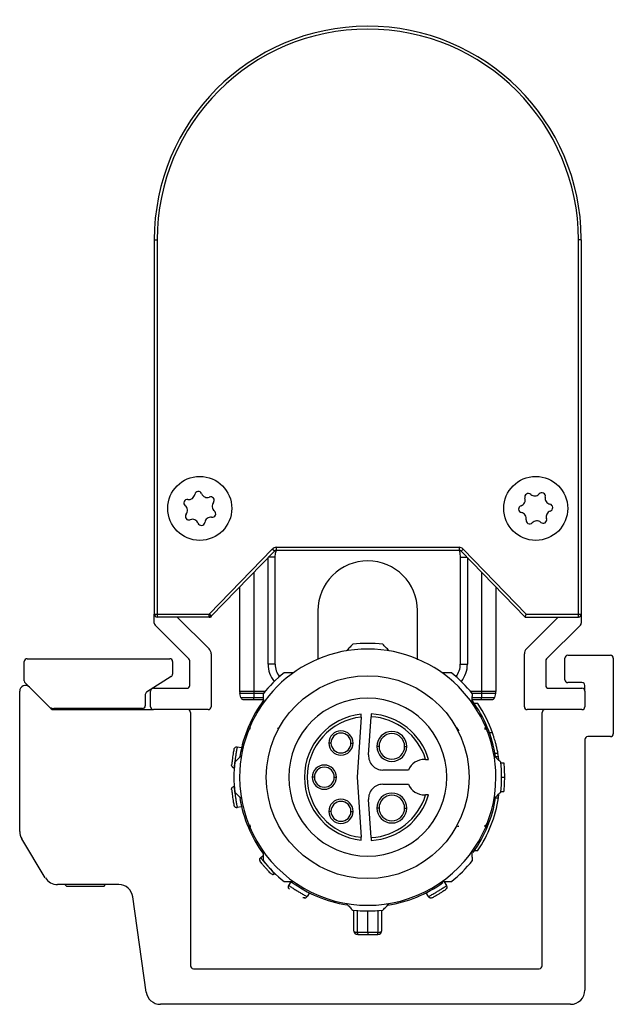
# Model space of a CAD drawing. Header units: millimetres. Extents: x -781 to 2310, y 413 to 796.
# Tile 7 of 9: x 1122 to 1164, y 570 to 639. Entities that reach past the tile are written whole.
import ezdxf

# ---------------------------------------------------------------- set-up
doc = ezdxf.new("R2010")
doc.units = ezdxf.units.MM

# ---------------------------------------------------------------- blocks, each defined once
blk = doc.blocks.new('Drawing View5')
at = {"color": 7, "linetype": 'Continuous', "lineweight": 25}
for p, q in [((-11.5, 26.051), (-11.3, 26.051)), ((-11.5, 26.051), (-11.5, -0.249)), ((-11.3, 26.051), (-11.3, -0.249)), ((18.3, -0.249), (18.3, 26.051)), ((18.5, 26.051), (18.3, 26.051)), ((18.5, 26.051), (18.5, -0.249)), ((-3.203, 4.328), (-7.635, -0.249)), ((-7.491, -0.389), (-3.059, 4.189)), ((-3.059, 4.189), (-3.203, 4.328)), ((-2.915, 4.45), (9.915, 4.45)), ((-2.915, 4.25), (-2.915, 4.45)), ((-2.915, 4.25), (9.915, 4.25)), ((9.915, 4.45), (9.915, 4.25)), ((10.059, 4.189), (10.203, 4.328)), ((10.059, 4.189), (14.55, -0.449)), ((14.635, -0.249), (10.203, 4.328)), ((-3.5, -3.75), (-3.5, 3.734)), ((-3, 3.75), (-3.484, 3.75)), ((-3, -3.75), (-3, 3.75)), ((10, 3.75), (10, -3.75)), ((10, 3.75), (10.484, 3.75)), ((10.5, 3.734), (10.5, -3.75)), ((-4.5, 2.701), (-4.5, -5.684)), ((11.5, 2.701), (11.5, -5.684)), ((-5.5, 1.668), (-5.5, -5.684)), ((12.5, 1.668), (12.5, -5.684)), ((-11.5, -0.249), (-11.3, -0.249)), ((-11.5, -0.867), (-11.5, -0.249)), ((-11.3, -0.249), (-7.635, -0.249)), ((-11.3, -0.249), (-11.3, -0.449)), ((-7.635, -0.449), (-11.3, -0.449)), ((-9.879, -0.449), (-7.646, -2.682)), ((-7.635, -0.414), (-7.635, -0.249)), ((-7.533, -0.348), (-7.635, -0.249)), ((-7.635, -0.449), (-7.635, -0.414)), ((-7.635, -0.449), (-7.55, -0.449)), ((-7.491, -0.389), (-7.55, -0.449)), ((-7.491, -0.389), (-7.533, -0.348)), ((14.55, -0.449), (18.3, -0.449)), ((14.635, -0.249), (18.3, -0.249)), ((14.646, -2.682), (16.879, -0.449)), ((18.3, -0.249), (18.5, -0.249)), ((18.5, -0.249), (18.5, -0.867)), ((-9.059, -3.391), (-11.441, -1.008)), ((18.441, -1.008), (16.059, -3.391)), ((-20.425, -3.374), (-10.411, -3.374)), ((-7.5, -3.035), (-7.5, -6.749)), ((14.5, -6.749), (14.5, -3.035)), ((17.351, -4.849), (17.351, -3.332)), ((17.551, -3.132), (20.55, -3.132)), ((20.75, -3.332), (20.75, -8.649)), ((-20.625, -4.934), (-20.625, -3.574)), ((-10.211, -3.574), (-10.211, -4.463)), ((-9, -5.249), (-9, -3.532)), ((-3, -3.75), (-3.5, -3.75)), ((10, -3.75), (10.5, -3.75)), ((16, -3.532), (16, -5.249)), ((-10.305, -4.632), (-12.031, -5.715)), ((-18.907, -6.728), (-20.566, -5.076)), ((-20.268, -5.373), (-18.743, -6.891)), ((-11.55, -5.449), (-9.2, -5.449)), ((16.2, -5.449), (18.55, -5.449)), ((18.55, -5.049), (17.551, -5.049)), ((18.75, -5.649), (18.75, -5.249)), ((-20.95, -15.507), (-20.95, -5.656)), ((-12.125, -5.883), (-12.13, -6.675)), ((-11.75, -6.749), (-11.75, -5.649)), ((-4.5, -5.684), (-5.5, -5.684)), ((-4.5, -5.814), (-5.483, -5.814)), ((-5.406, -6.102), (-5.483, -5.814)), ((-5.406, -6.102), (-4.5, -6.102)), ((-4.5, -5.684), (-4.5, -5.814)), ((-3.727, -5.684), (-4.5, -5.684)), ((-4.5, -5.814), (-4.5, -6.102)), ((-3.833, -5.814), (-4.5, -5.814)), ((-4.5, -6.25), (-4.5, -6.102)), ((-4.5, -6.102), (-3.845, -6.102)), ((11.5, -5.684), (10.727, -5.684)), ((11.5, -5.814), (10.833, -5.814)), ((10.845, -6.102), (11.5, -6.102)), ((12.5, -5.684), (11.5, -5.684)), ((11.5, -5.684), (11.5, -5.814)), ((12.483, -5.814), (11.5, -5.814)), ((11.5, -5.814), (11.5, -6.102)), ((11.5, -6.102), (12.406, -6.102)), ((11.5, -6.25), (11.5, -6.102)), ((12.483, -5.814), (12.406, -6.102)), ((18.75, -5.649), (18.75, -6.749)), ((-12.33, -6.874), (-18.554, -6.874)), ((-17.85, -6.874), (-17.85, -6.949)), ((-14.85, -6.949), (-14.85, -6.874)), ((-5.213, -6.25), (-4.5, -6.25)), ((-4.5, -6.25), (-3.842, -6.25)), ((10.842, -6.25), (11.5, -6.25)), ((11.227, -6.52), (10.986, -6.52)), ((11.5, -6.25), (12.213, -6.25)), ((-18.602, -6.949), (-11.55, -6.949)), ((-7.7, -6.949), (-11.55, -6.949)), ((-8.95, -7.149), (-8.95, -24.949)), ((3.031, -7.471), (2.756, -11.695)), ((3.559, -10.13), (3.734, -7.451)), ((18.55, -6.949), (14.7, -6.949)), ((15.75, -24.949), (15.75, -7.149)), ((-4.759, -8.204), (-4.898, -8.459)), ((-4.759, -8.334), (-4.759, -8.204)), ((-4.751, -8.203), (-4.75, -8.209)), ((-4.75, -8.289), (-4.75, -8.209)), ((-2.793, -8.254), (-2.837, -8.315)), ((-2.772, -8.244), (-2.831, -8.266)), ((9.828, -8.267), (9.773, -8.248)), ((9.92, -8.437), (9.79, -8.253)), ((11.75, -8.289), (11.75, -8.203)), ((11.76, -8.345), (11.76, -8.206)), ((12.266, -8.59), (12.054, -8.59)), ((20.55, -8.849), (18.95, -8.849)), ((-5.67, -9.566), (-5.359, -9.613)), ((0.918, -9.295), (0.768, -9.295)), ((2.318, -9.295), (2.468, -9.295)), ((4.293, -9.536), (4.143, -9.536)), ((6.093, -9.536), (6.243, -9.536)), ((18.75, -9.049), (18.75, -26.649)), ((12.427, -10.245), (12.686, -10.245)), ((12.65, -10.03), (12.446, -10.03)), ((12.707, -10.511), (12.686, -10.245)), ((-5.889, -11.027), (-5.892, -11.05)), ((-5.878, -11.052), (-5.892, -11.05)), ((7.562, -10.445), (7.5, -10.445)), ((12.847, -10.695), (13.048, -10.695)), ((-0.25, -11.695), (-0.4, -11.695)), ((1.15, -11.695), (1.3, -11.695)), ((2.756, -11.695), (3.031, -15.919)), ((6.354, -11.195), (4.557, -11.195)), ((12.9, -11.695), (13.1, -11.695)), ((-5.892, -12.34), (-5.878, -12.338)), ((4.557, -12.195), (6.354, -12.195)), ((7.5, -12.945), (7.562, -12.945)), ((12.686, -13.145), (12.707, -12.879)), ((12.847, -12.695), (13.048, -12.695)), ((-5.674, -13.801), (-5.67, -13.824)), ((-5.359, -13.777), (-5.67, -13.824)), ((3.734, -15.939), (3.559, -13.26)), ((12.427, -13.145), (12.686, -13.145)), ((0.918, -14.095), (0.768, -14.095)), ((2.318, -14.095), (2.468, -14.095)), ((4.293, -13.862), (4.143, -13.862)), ((6.093, -13.862), (6.243, -13.862)), ((-4.76, -15.184), (-4.76, -15.045)), ((11.75, -15.101), (11.75, -15.181)), ((11.751, -15.187), (11.75, -15.181)), ((11.759, -15.186), (11.898, -14.931)), ((11.759, -15.186), (11.759, -15.055)), ((-19.149, -18.761), (-20.805, -16.025)), ((-4.024, -17.352), (-3.843, -17.192)), ((11.221, -16.879), (10.979, -16.879)), ((-3.046, -18.459), (-3.03, -18.476)), ((-13.992, -19.243), (-18.293, -19.243)), ((-17.781, -19.243), (-17.65, -19.374)), ((-15.05, -19.374), (-14.919, -19.243)), ((-2.043, -19.304), (-1.878, -19.036)), ((8.878, -19.036), (9.043, -19.304)), ((9.023, -19.317), (9.043, -19.304)), ((-15.05, -19.374), (-17.65, -19.374)), ((-2.063, -19.462), (-2.051, -19.497)), ((-0.599, -19.819), (-0.764, -20.088)), ((7.764, -20.088), (7.599, -19.819)), ((-12.06, -26.789), (-13.002, -20.104)), ((-1.066, -20.139), (-1.028, -20.16)), ((-0.784, -20.077), (-0.764, -20.088)), ((2.5, -21.035), (2.5, -22.44)), ((2.789, -22.603), (2.787, -21.035)), ((3.5, -22.603), (3.5, -21.095)), ((4.213, -21.035), (4.211, -22.603)), ((4.5, -22.44), (4.5, -21.035)), ((-8.75, -25.149), (15.55, -25.149)), ((17.75, -27.649), (-11.07, -27.649))]:
    blk.add_line(p, q, dxfattribs=at)
at = {"color": 7, "linetype": 'Continuous', "lineweight": 25, "flags": 128}
for points in [[(-3, 3.75), (-2.971, 4.043), (-2.914, 4.25)], [(9.914, 4.25), (9.971, 4.043), (10, 3.75)], [(18.3, -0.449), (18.3, -0.446), (18.3, -0.434), (18.3, -0.416), (18.3, -0.391), (18.3, -0.361), (18.3, -0.326), (18.3, -0.288), (18.3, -0.249)], [(3.5, -22.603), (3.411, -22.603), (3.322, -22.603), (3.233, -22.603), (3.145, -22.603), (3.056, -22.603), (2.967, -22.603), (2.878, -22.603), (2.789, -22.603)], [(4.211, -22.603), (4.122, -22.603), (4.033, -22.603), (3.944, -22.603), (3.855, -22.603), (3.767, -22.603), (3.678, -22.603), (3.589, -22.603), (3.5, -22.603)], [(3.5, -22.603), (3.5, -22.633), (3.5, -22.66), (3.5, -22.684), (3.5, -22.703), (3.5, -22.719), (3.5, -22.731), (3.5, -22.738), (3.5, -22.74)], [(3.5, -22.74), (3.587, -22.74), (3.675, -22.74), (3.763, -22.74), (3.85, -22.74), (3.938, -22.74), (4.025, -22.74), (4.113, -22.74), (4.2, -22.74)]]:
    blk.add_lwpolyline(points, dxfattribs=at)
at = {"color": 7, "linetype": 'Continuous', "lineweight": 25}
for centre, radius in [((-8.3, 7.185), 2.25), ((15.3, 7.185), 2.25), ((3.5, -11.695), 7.125)]:
    blk.add_circle(centre, radius, dxfattribs=at)
for centre, radius, start, end in [((3.5, 26.051), 15, 0.29012, 180), ((3.5, 26.051), 14.8, 360, 180), ((3.5, 26.051), 15, 0, 0.29012), ((-8.407, 8.129), 0.25, 21.29744, 171.66521), ((-9.171, 7.564), 0.25, 81.29744, 231.66521), ((-9.07, 8.226), 0.42, 261.29744, 351.66521), ((-7.783, 8.372), 0.42, 201.29744, 291.66521), ((-7.536, 7.75), 0.25, 321.29744, 111.66521), ((14.145, 7.77), 0.42, 287.93611, 18.30388), ((14.781, 7.98), 0.25, 47.93611, 198.30388), ((15.23, 8.478), 0.42, 227.93611, 318.30388), ((15.73, 8.032), 0.25, 347.93611, 138.30388), ((16.385, 7.892), 0.42, 167.93611, 258.30388), ((-9.587, 7.038), 0.42, 321.29744, 51.66521), ((-7.429, 6.805), 0.25, 261.29744, 51.66521), ((-7.013, 7.331), 0.42, 141.29744, 231.66521), ((14.351, 7.133), 0.25, 107.93611, 258.30388), ((16.455, 6.599), 0.42, 107.93611, 198.30388), ((16.249, 7.236), 0.25, 287.93611, 78.30388), ((-9.064, 6.62), 0.25, 141.29744, 291.66521), ((-8.817, 5.997), 0.42, 21.29744, 111.66521), ((-7.53, 6.143), 0.42, 81.29744, 171.66521), ((14.215, 6.477), 0.42, 347.93611, 78.30388), ((14.87, 6.337), 0.25, 167.93611, 318.30388), ((15.37, 5.892), 0.42, 47.93611, 138.30388), ((15.819, 6.389), 0.25, 227.93611, 18.30388), ((-8.193, 6.24), 0.25, 201.29744, 351.66521), ((-2.915, 4.05), 0.4, 90, 135.9254), ((-2.915, 4.05), 0.2, 90, 135.9254), ((9.915, 4.05), 0.4, 44.0746, 90), ((9.915, 4.05), 0.2, 44.0746, 90), ((3.5, 0), 3.5, 90, 180.01898), ((3.5, 0), 3.5, 0.01272, 90), ((-11.3, -0.249), 0.2, 180, 225), ((-11.3, -0.249), 0.2, 225, 270), ((-7.721, -0.169), 0.259, 289.428, 316.439), ((-7.635, -0.249), 0.2, 270, 315.9254), ((18.3, -0.249), 0.2, 270, 315), ((18.3, -0.249), 0.2, 315, 0), ((-11.3, -0.867), 0.2, 180, 225), ((18.3, -0.867), 0.2, 315, 360), ((-8, -3.035), 0.5, 0, 45), ((3.5, -11.695), 9, 359.99997, 179.99997), ((3.5, -11.695), 9.4, 83.54253, 96.4574), ((15, -3.035), 0.5, 135, 180), ((-20.425, -3.574), 0.2, 90, 180), ((-10.411, -3.574), 0.2, 0, 89.99836), ((-9.2, -3.532), 0.2, 0, 45), ((16.2, -3.532), 0.2, 135, 180), ((17.551, -3.332), 0.2, 90, 180), ((20.55, -3.332), 0.2, 0, 90), ((-1.5, -3.75), 2, 180, 217.93473), ((-1.5, -3.75), 1.5, 180, 216.28213), ((8.5, -3.75), 1.5, 323.71788, 0), ((8.5, -3.75), 2, 322.06527, 0), ((-10.411, -4.463), 0.2, 302.09312, 0), ((3.5, -11.695), 9.4, 128.70421, 141.4574), ((3.5, -11.695), 9.4, 38.54255, 51.29574), ((-20.55, -5.656), 0.4, 45.11033, 180), ((-20.425, -4.934), 0.2, 180, 225.11039), ((-11.55, -5.649), 0.2, 90, 180), ((-9.2, -5.249), 0.2, 270, 360), ((16.2, -5.249), 0.2, 180, 270), ((17.551, -4.849), 0.2, 180, 270), ((18.55, -5.249), 0.2, 0, 90), ((18.55, -5.649), 0.2, 0, 90), ((-11.925, -5.885), 0.2, 122.09312, 179.62836), ((-5, -5.684), 0.5, 180, 195), ((-5.213, -6.05), 0.2, 195, 270), ((3.5, -11.695), 5.55, 0, 180), ((12.213, -6.05), 0.2, 270, 345), ((12, -5.684), 0.5, 345, 360), ((-18.554, -6.374), 0.5, 225.1102, 270), ((-18.602, -6.749), 0.2, 225.11033, 270), ((-12.33, -6.674), 0.2, 270, 359.62608), ((-11.55, -6.749), 0.2, 180, 270), ((-7.7, -6.749), 0.2, 270, 360), ((3.5, -11.695), 9.1, 143.22754, 170.78258), ((3.5, -11.695), 9.1, 9.16863, 36.16214), ((3.5, -11.695), 9.3, 19.50147, 33.808), ((14.7, -6.749), 0.2, 180, 270), ((18.55, -6.749), 0.2, 270, 360), ((-9.15, -7.149), 0.2, 0, 90), ((3.5, -11.695), 4.45, 95.88095, 264.11905), ((3.5, -11.695), 4.25, 96.33775, 263.66225), ((3.5, -11.695), 4.25, 17.10464, 86.8491), ((3.5, -11.695), 4.45, 16.31386, 86.82315), ((15.95, -7.149), 0.2, 90, 180), ((1.618, -9.295), 0.85, 0, 180), ((1.618, -9.295), 0.7, 360, 180), ((5.193, -9.536), 1.05, 0, 180), ((5.193, -9.536), 0.9, 360, 180), ((18.95, -9.049), 0.2, 90, 180), ((20.55, -8.649), 0.2, 270, 0), ((1.618, -9.295), 0.85, 180, 0), ((1.618, -9.295), 0.7, 180, 360), ((5.193, -9.536), 1.05, 180, 0), ((5.193, -9.536), 0.9, 180, 360), ((4.557, -10.195), 1, 176.27173, 270), ((3.5, -11.695), 9.3, 8.96981, 10.31107), ((3.5, -11.695), 9.4, 173.54255, 186.4574), ((0.45, -11.695), 0.85, 0, 180), ((0.45, -11.695), 0.7, 360, 180), ((7.5, -11.695), 1.25, 90, 156.42182), ((3.5, -11.695), 9.4, 353.54255, 6.4574), ((3.5, -11.695), 9, 179.99997, 359.99997), ((3.5, -11.695), 5.55, 180, 0), ((0.45, -11.695), 0.85, 180, 0), ((0.45, -11.695), 0.7, 180, 360), ((4.557, -13.195), 1, 90, 183.72827), ((7.5, -11.695), 1.25, 203.57818, 270), ((3.5, -11.695), 4.25, 273.1509, 342.89536), ((3.5, -11.695), 4.45, 273.17685, 343.68614), ((5.193, -13.862), 1.05, 0, 180), ((5.193, -13.862), 0.9, 360, 180), ((3.5, -11.695), 9.1, 189.46305, 216.16214), ((1.618, -14.095), 0.85, 0, 180), ((1.618, -14.095), 0.7, 360, 180), ((3.5, -11.695), 9.1, 324.49594, 350.83137), ((3.5, -11.695), 9.3, 326.11973, 351.03019), ((1.618, -14.095), 0.85, 180, 0), ((1.618, -14.095), 0.7, 180, 360), ((5.193, -13.862), 1.05, 180, 0), ((5.193, -13.862), 0.9, 180, 360), ((-4.534, -14.75), 0.45, 237.78693, 247.56696), ((-19.95, -15.507), 1, 180, 211.19183), ((3.5, -11.695), 9.4, 218.54255, 231.29574), ((3.5, -11.695), 9.4, 308.70418, 321.4574), ((-18.293, -18.243), 1, 211.19183, 270), ((-13.992, -20.243), 1, 8.01907, 90), ((3.5, -11.695), 9.1, 233.77246, 260.57634), ((3.5, -11.695), 9.1, 278.93287, 305.50604), ((3.5, -11.695), 9.4, 263.54255, 276.4574), ((2.8, -22.44), 0.3, 180.00495, 270.00014), ((3.385, -22.626), 0.596, 177.83901, 191.04969), ((4.2, -22.44), 0.3, 269.99985, 359.99789), ((3.614, -22.626), 0.597, 348.95522, 2.16068), ((-8.75, -24.949), 0.2, 180, 270), ((15.55, -24.949), 0.2, 270, 0), ((-11.07, -26.649), 1, 188.01907, 270), ((17.75, -26.649), 1, 270, 0)]:
    blk.add_arc(centre, radius, start, end, dxfattribs=at)
for points, knots in [([(0, 0), (0, -0.014), (0, -0.039), (0, -0.223), (0, -0.464), (0, -0.741), (0, -1.025), (0, -1.312), (0, -1.605), (0, -1.918), (0, -2.252), (0, -2.735), (0, -3.151), (0, -3.435)], [0, 0, 0, 0, 0.12639, 0.241098, 0.344241, 0.435889, 0.516086, 0.584857, 0.652972, 0.719423, 0.786703, 0.854815, 1, 1, 1, 1]), ([(7, -3.444), (7, -3.378), (7, -3.034), (7, -2.632), (7, -2.201), (7, -1.904), (7, -1.574), (7, -1.223), (7, -0.871), (7, -0.539), (7, -0.257), (7, -0.045), (7, -0.015), (7, 0)], [0, 0, 0, 0, 0.033563, 0.173462, 0.222879, 0.282656, 0.353422, 0.435186, 0.527965, 0.629835, 0.742404, 0.865749, 1, 1, 1, 1]), ([(14.55, -0.449), (14.55, -0.449), (14.551, -0.447), (14.555, -0.436), (14.563, -0.419), (14.576, -0.388), (14.593, -0.347), (14.615, -0.297), (14.628, -0.266), (14.635, -0.249)], [0, 0, 0, 0, 0.112921, 0.229558, 0.350556, 0.476495, 0.693738, 0.835807, 1, 1, 1, 1]), ([(2.443, -2.355), (2.36, -2.442), (2.213, -2.596), (2.065, -2.753), (2, -2.821)], [0, 0, 0, 0, 0.566189, 1, 1, 1, 1]), ([(5, -2.821), (4.918, -2.734), (4.769, -2.578), (4.623, -2.423), (4.557, -2.355)], [0, 0, 0, 0, 0.553792, 1, 1, 1, 1]), ([(-1.714, -4.359), (-1.838, -4.359), (-2.06, -4.359), (-2.28, -4.359), (-2.378, -4.359)], [0, 0, 0, 0, 0.553742, 1, 1, 1, 1]), ([(9.378, -4.359), (9.253, -4.359), (9.034, -4.359), (8.811, -4.359), (8.714, -4.359)], [0, 0, 0, 0, 0.566235, 1, 1, 1, 1]), ([(-3.852, -5.838), (-3.849, -5.958), (-3.844, -6.171), (-3.838, -6.387), (-3.836, -6.481)], [0, 0, 0, 0, 0.566189, 1, 1, 1, 1]), ([(10.836, -6.481), (10.839, -6.361), (10.844, -6.145), (10.85, -5.933), (10.852, -5.838)], [0, 0, 0, 0, 0.553792, 1, 1, 1, 1]), ([(3.031, -7.471), (3.032, -7.455), (3.034, -7.425), (3.037, -7.375), (3.04, -7.332), (3.042, -7.301), (3.044, -7.275), (3.044, -7.271), (3.044, -7.268)], [0, 0, 0, 0, 0.149208, 0.283246, 0.504931, 0.633064, 0.758406, 1, 1, 1, 1]), ([(3.747, -7.252), (3.746, -7.255), (3.746, -7.261), (3.743, -7.307), (3.738, -7.373), (3.735, -7.425), (3.734, -7.451)], [0, 0, 0, 0, 0.25, 0.5, 0.75, 1, 1, 1, 1]), ([(-4.751, -8.203), (-4.752, -8.202), (-4.753, -8.2), (-4.757, -8.203), (-4.759, -8.204)], [0, 0, 0, 0, 0.500612, 1, 1, 1, 1]), ([(11.736, -8.26), (11.736, -8.259), (11.735, -8.257), (11.734, -8.255), (11.733, -8.253), (11.732, -8.252), (11.732, -8.252)], [0, 0, 0, 0, 0.32505, 0.708311, 0.928057, 1, 1, 1, 1]), ([(11.76, -8.206), (11.758, -8.204), (11.754, -8.2), (11.752, -8.202), (11.751, -8.203)], [0, 0, 0, 0, 0.499251, 1, 1, 1, 1]), ([(11.898, -8.459), (11.873, -8.398), (11.833, -8.303), (11.789, -8.245), (11.773, -8.224)], [0, 0, 0, 0, 0.637543, 1, 1, 1, 1]), ([(12.65, -10.03), (12.648, -10.02), (12.644, -10), (12.615, -9.845), (12.574, -9.657), (12.532, -9.477), (12.499, -9.345), (12.458, -9.196), (12.415, -9.046), (12.371, -8.902), (12.334, -8.789), (12.305, -8.701), (12.276, -8.614), (12.27, -8.6), (12.266, -8.59)], [0, 0, 0, 0, 0.11836, 0.23626, 0.355801, 0.420989, 0.489679, 0.534588, 0.622748, 0.695986, 0.755794, 0.821853, 0.884541, 1, 1, 1, 1]), ([(-5.67, -9.566), (-5.672, -9.574), (-5.674, -9.587), (-5.691, -9.673), (-5.71, -9.777), (-5.733, -9.91), (-5.762, -10.085), (-5.797, -10.305), (-5.828, -10.525), (-5.851, -10.701), (-5.868, -10.836), (-5.88, -10.94), (-5.888, -11.011), (-5.889, -11.022), (-5.889, -11.027)], [0, 0, 0, 0, 0.114376, 0.185312, 0.265264, 0.345243, 0.416172, 0.53043, 0.644936, 0.715966, 0.796027, 0.876291, 0.947419, 1, 1, 1, 1]), ([(-5.895, -9.723), (-5.897, -9.731), (-5.901, -9.748), (-5.927, -9.876), (-5.96, -10.059), (-5.995, -10.276), (-6.025, -10.494), (-6.046, -10.678), (-6.059, -10.808), (-6.061, -10.825), (-6.061, -10.834)], [0, 0, 0, 0, 0.124111, 0.248737, 0.374114, 0.500001, 0.625889, 0.751266, 0.875894, 1, 1, 1, 1]), ([(-5.374, -10.195), (-5.461, -10.277), (-5.617, -10.426), (-5.772, -10.572), (-5.84, -10.638)], [0, 0, 0, 0, 0.553792, 1, 1, 1, 1]), ([(12.84, -10.638), (12.753, -10.555), (12.599, -10.408), (12.442, -10.26), (12.374, -10.195)], [0, 0, 0, 0, 0.566189, 1, 1, 1, 1]), ([(-6.042, -10.931), (-6.046, -10.924), (-6.063, -10.895), (-6.062, -10.86), (-6.061, -10.834)], [0, 0, 0, 0, 0.2523842, 1, 1, 1, 1]), ([(-6.045, -10.932), (-6.036, -10.948), (-6.018, -10.981), (-5.976, -11.016), (-5.928, -11.036), (-5.894, -11.037), (-5.877, -11.037)], [0, 0, 0, 0, 0.25164, 0.507234, 0.758849, 1, 1, 1, 1]), ([(7.562, -10.445), (7.578, -10.445), (7.609, -10.445), (7.662, -10.445), (7.716, -10.445), (7.762, -10.445), (7.768, -10.445), (7.771, -10.445)], [0, 0, 0, 0, 0.153246, 0.290631, 0.516934, 0.764383, 1, 1, 1, 1]), ([(13.048, -10.695), (13.065, -10.882), (13.095, -11.215), (13.098, -11.548), (13.1, -11.695)], [0, 0, 0, 0, 0.559988, 1, 1, 1, 1]), ([(13.1, -11.695), (13.097, -11.882), (13.092, -12.215), (13.061, -12.548), (13.048, -12.695)], [0, 0, 0, 0, 0.559989, 1, 1, 1, 1]), ([(-5.892, -12.34), (-5.891, -12.348), (-5.89, -12.362), (-5.88, -12.448), (-5.868, -12.553), (-5.851, -12.688), (-5.828, -12.864), (-5.798, -13.084), (-5.763, -13.303), (-5.733, -13.479), (-5.71, -13.613), (-5.691, -13.715), (-5.678, -13.786), (-5.675, -13.797), (-5.674, -13.801)], [0, 0, 0, 0, 0.114376, 0.185312, 0.265264, 0.345243, 0.416172, 0.53043, 0.644936, 0.715966, 0.796027, 0.876291, 0.947419, 1, 1, 1, 1]), ([(-6.061, -12.556), (-6.061, -12.565), (-6.059, -12.582), (-6.046, -12.712), (-6.025, -12.896), (-5.995, -13.114), (-5.96, -13.331), (-5.927, -13.514), (-5.901, -13.642), (-5.897, -13.659), (-5.895, -13.667)], [0, 0, 0, 0, 0.124111, 0.248737, 0.374114, 0.500001, 0.625889, 0.751266, 0.875894, 1, 1, 1, 1]), ([(-5.84, -12.752), (-5.753, -12.835), (-5.599, -12.982), (-5.442, -13.13), (-5.374, -13.195)], [0, 0, 0, 0, 0.5661892, 1, 1, 1, 1]), ([(7.771, -12.945), (7.768, -12.945), (7.762, -12.945), (7.717, -12.945), (7.662, -12.945), (7.61, -12.945), (7.578, -12.945), (7.562, -12.945)], [0, 0, 0, 0, 0.234483, 0.480542, 0.707812, 0.845903, 1, 1, 1, 1]), ([(12.374, -13.195), (12.461, -13.113), (12.617, -12.964), (12.772, -12.818), (12.84, -12.752)], [0, 0, 0, 0, 0.553792, 1, 1, 1, 1]), ([(-5.849, -13.755), (-5.855, -13.749), (-5.88, -13.726), (-5.889, -13.692), (-5.895, -13.667)], [0, 0, 0, 0, 0.252385, 1, 1, 1, 1]), ([(-5.851, -13.756), (-5.838, -13.769), (-5.811, -13.795), (-5.761, -13.816), (-5.709, -13.821), (-5.676, -13.812), (-5.66, -13.807)], [0, 0, 0, 0, 0.25164, 0.507234, 0.758849, 1, 1, 1, 1]), ([(-4.898, -14.931), (-4.873, -14.992), (-4.829, -15.095), (-4.781, -15.158), (-4.76, -15.184)], [0, 0, 0, 0, 0.580293, 1, 1, 1, 1]), ([(-4.76, -15.184), (-4.758, -15.186), (-4.754, -15.19), (-4.752, -15.188), (-4.751, -15.187)], [0, 0, 0, 0, 0.499272, 1, 1, 1, 1]), ([(9.773, -15.142), (9.79, -15.133), (9.824, -15.116), (9.869, -15.127), (9.891, -15.132)], [0, 0, 0, 0, 0.510251, 1, 1, 1, 1]), ([(11.75, -15.101), (11.749, -15.104), (11.747, -15.109), (11.744, -15.117), (11.74, -15.125), (11.737, -15.132), (11.735, -15.135), (11.735, -15.136)], [0, 0, 0, 0, 0.222467, 0.436408, 0.652949, 0.882839, 1, 1, 1, 1]), ([(11.742, -15.117), (11.742, -15.116), (11.743, -15.113), (11.745, -15.108), (11.747, -15.099), (11.748, -15.095), (11.748, -15.092)], [0, 0, 0, 0, 0.070853, 0.152897, 0.362347, 1, 1, 1, 1]), ([(11.751, -15.187), (11.752, -15.188), (11.753, -15.19), (11.757, -15.187), (11.759, -15.186)], [0, 0, 0, 0, 0.5006004, 1, 1, 1, 1]), ([(3.044, -16.122), (3.044, -16.119), (3.043, -16.113), (3.041, -16.068), (3.037, -16.015), (3.034, -15.965), (3.032, -15.935), (3.031, -15.919)], [0, 0, 0, 0, 0.2407541, 0.4920093, 0.7149328, 0.8498108, 1, 1, 1, 1]), ([(3.734, -15.939), (3.735, -15.965), (3.738, -16.017), (3.743, -16.083), (3.746, -16.129), (3.746, -16.135), (3.747, -16.138)], [0, 0, 0, 0, 0.25, 0.5, 0.75, 1, 1, 1, 1]), ([(-3.836, -16.909), (-3.839, -17.029), (-3.844, -17.245), (-3.85, -17.457), (-3.852, -17.552)], [0, 0, 0, 0, 0.553792, 1, 1, 1, 1]), ([(10.852, -17.552), (10.849, -17.432), (10.844, -17.219), (10.838, -17.003), (10.836, -16.909)], [0, 0, 0, 0, 0.566189, 1, 1, 1, 1]), ([(-4.091, -17.485), (-4.092, -17.489), (-4.096, -17.506), (-4.091, -17.523), (-4.088, -17.537)], [0, 0, 0, 0, 0.239122, 1, 1, 1, 1]), ([(-3.306, -18.466), (-3.311, -18.461), (-3.321, -18.45), (-3.411, -18.359), (-3.537, -18.226), (-3.685, -18.063), (-3.83, -17.895), (-3.951, -17.749), (-4.033, -17.646), (-4.044, -17.632), (-4.049, -17.625)], [0, 0, 0, 0, 0.120506, 0.244024, 0.369966, 0.495563, 0.623129, 0.749761, 0.875999, 1, 1, 1, 1]), ([(-4.024, -17.352), (-4.019, -17.359), (-4.011, -17.37), (-3.955, -17.438), (-3.888, -17.519), (-3.801, -17.622), (-3.686, -17.757), (-3.541, -17.924), (-3.392, -18.089), (-3.271, -18.221), (-3.179, -18.32), (-3.107, -18.396), (-3.057, -18.448), (-3.05, -18.456), (-3.046, -18.459)], [0, 0, 0, 0, 0.116015, 0.186534, 0.265238, 0.345179, 0.416091, 0.530377, 0.644676, 0.715744, 0.79594, 0.875424, 0.946299, 1, 1, 1, 1]), ([(-3.217, -18.513), (-3.226, -18.512), (-3.26, -18.506), (-3.286, -18.483), (-3.306, -18.466)], [0, 0, 0, 0, 0.264877, 1, 1, 1, 1]), ([(-3.219, -18.518), (-3.201, -18.521), (-3.164, -18.529), (-3.111, -18.518), (-3.064, -18.494), (-3.042, -18.469), (-3.031, -18.456)], [0, 0, 0, 0, 0.25176, 0.507403, 0.758976, 1, 1, 1, 1]), ([(-2.378, -19.031), (-2.253, -19.031), (-2.034, -19.031), (-1.811, -19.031), (-1.714, -19.031)], [0, 0, 0, 0, 0.566235, 1, 1, 1, 1]), ([(-2.043, -19.304), (-2.036, -19.309), (-2.025, -19.316), (-1.952, -19.365), (-1.864, -19.423), (-1.751, -19.497), (-1.601, -19.592), (-1.413, -19.71), (-1.222, -19.824), (-1.069, -19.915), (-0.951, -19.983), (-0.86, -20.034), (-0.797, -20.07), (-0.788, -20.075), (-0.784, -20.077)], [0, 0, 0, 0, 0.1143757, 0.1853125, 0.2652642, 0.3452427, 0.4161718, 0.5304296, 0.6449363, 0.7159656, 0.7960273, 0.8762909, 0.9474194, 1, 1, 1, 1]), ([(7.764, -20.088), (7.771, -20.084), (7.782, -20.078), (7.859, -20.035), (7.95, -19.983), (8.068, -19.915), (8.221, -19.825), (8.411, -19.711), (8.6, -19.593), (8.75, -19.497), (8.864, -19.423), (8.951, -19.366), (9.011, -19.326), (9.02, -19.32), (9.023, -19.317)], [0, 0, 0, 0, 0.114376, 0.185312, 0.265264, 0.345243, 0.416172, 0.53043, 0.644936, 0.715966, 0.796027, 0.876291, 0.947419, 1, 1, 1, 1]), ([(8.714, -19.031), (8.838, -19.031), (9.06, -19.031), (9.28, -19.031), (9.378, -19.031)], [0, 0, 0, 0, 0.553742, 1, 1, 1, 1]), ([(9.051, -19.497), (9.058, -19.48), (9.072, -19.445), (9.071, -19.391), (9.055, -19.341), (9.034, -19.314), (9.023, -19.302)], [0, 0, 0, 0, 0.25164, 0.507234, 0.758849, 1, 1, 1, 1]), ([(8.028, -20.16), (8.036, -20.156), (8.051, -20.148), (8.166, -20.085), (8.328, -19.994), (8.516, -19.881), (8.702, -19.764), (8.857, -19.662), (8.965, -19.588), (8.979, -19.578), (8.986, -19.573)], [0, 0, 0, 0, 0.124111, 0.248737, 0.374114, 0.500001, 0.625889, 0.751266, 0.875894, 1, 1, 1, 1]), ([(9.049, -19.496), (9.046, -19.504), (9.034, -19.535), (9.007, -19.557), (8.986, -19.573)], [0, 0, 0, 0, 0.252385, 1, 1, 1, 1]), ([(-0.931, -20.18), (-0.94, -20.181), (-0.973, -20.185), (-1.005, -20.171), (-1.028, -20.16)], [0, 0, 0, 0, 0.252387, 1, 1, 1, 1]), ([(-0.932, -20.183), (-0.913, -20.182), (-0.876, -20.178), (-0.828, -20.152), (-0.79, -20.116), (-0.777, -20.085), (-0.77, -20.07)], [0, 0, 0, 0, 0.25164, 0.507234, 0.758849, 1, 1, 1, 1]), ([(2, -20.569), (2.082, -20.656), (2.231, -20.812), (2.377, -20.967), (2.443, -21.035)], [0, 0, 0, 0, 0.553792, 1, 1, 1, 1]), ([(4.557, -21.035), (4.64, -20.948), (4.787, -20.794), (4.935, -20.637), (5, -20.569)], [0, 0, 0, 0, 0.566189, 1, 1, 1, 1]), ([(2.8, -22.74), (2.931, -22.74), (3.164, -22.74), (3.397, -22.74), (3.5, -22.74)], [0, 0, 0, 0, 0.559981, 1, 1, 1, 1])]:
    blk.add_open_spline(points, degree=3, knots=knots, dxfattribs=at)
for points in [[(-5.895, -9.723), (-5.887, -9.699), (-5.872, -9.651), (-5.816, -9.596), (-5.746, -9.563), (-5.695, -9.565), (-5.67, -9.566)], [(-6.061, -12.556), (-6.061, -12.531), (-6.06, -12.48), (-6.023, -12.412), (-5.965, -12.36), (-5.916, -12.347), (-5.892, -12.34)], [(-4.049, -17.625), (-4.063, -17.604), (-4.089, -17.561), (-4.095, -17.483), (-4.075, -17.409), (-4.041, -17.371), (-4.024, -17.352)], [(-1.986, -19.573), (-2.005, -19.556), (-2.044, -19.523), (-2.072, -19.451), (-2.075, -19.373), (-2.053, -19.327), (-2.043, -19.304)], [(8.028, -20.16), (8.005, -20.169), (7.958, -20.188), (7.881, -20.181), (7.81, -20.148), (7.779, -20.108), (7.764, -20.088)], [(2.5, -22.44), (2.504, -22.461), (2.513, -22.503), (2.579, -22.556), (2.675, -22.594), (2.751, -22.6), (2.789, -22.603)], [(4.211, -22.603), (4.249, -22.6), (4.325, -22.594), (4.421, -22.556), (4.487, -22.503), (4.496, -22.461), (4.5, -22.44)]]:
    blk.add_open_spline(points, degree=3, dxfattribs=at)

msp = doc.modelspace()

# ---------------------------------------------------------------- block references
at = {"color": 7, "linetype": 'Continuous', "lineweight": 25}
msp.add_blockref('Drawing View5', (1143.056, 597.491), dxfattribs=at)

doc.saveas('drawing.dxf')
